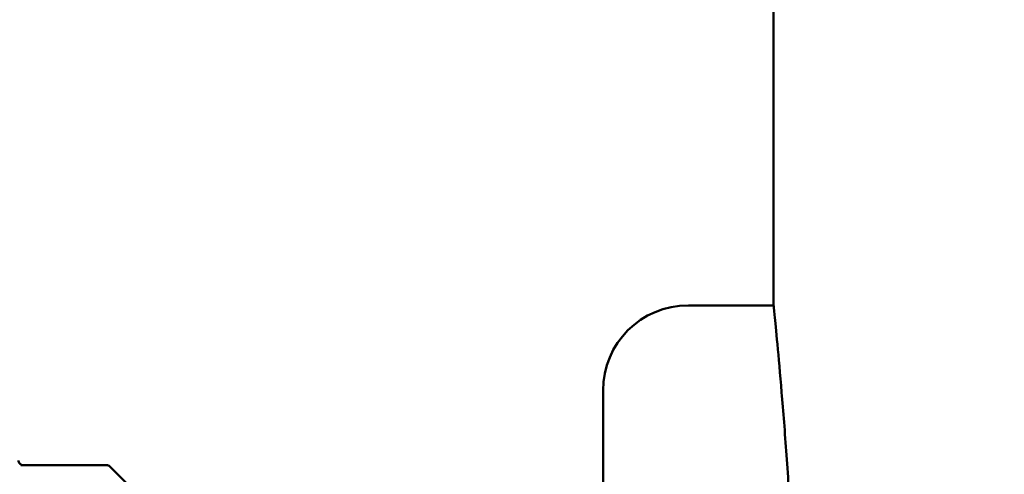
# Model space of a CAD drawing. Header units: inches. Extents: x 1 to 226, y 4 to 143.
# Tile 46 of 81: x 38.49 to 41.37, y 84.33 to 85.66. Entities that reach past the tile are written whole.
import ezdxf

# ---------------------------------------------------------------- set-up
doc = ezdxf.new("R2010")
doc.units = ezdxf.units.IN
doc.header["$LTSCALE"] = 6.666667
doc.header["$MEASUREMENT"] = 0
doc.layers.add('Dimension (ANSI)', color=7, linetype='Continuous', lineweight=25)
doc.layers.add('Visible (ANSI)', color=7, linetype='Continuous', lineweight=50)
doc.styles.add('Note Text (ANSI)', font='tahoma.ttf')
doc.dimstyles.new('Default (ANSI)', dxfattribs={"dimscale": 6.666667, "dimtxt": 0.12, "dimasz": 0.098425, "dimexe": 0.125, "dimexo": 0.0625, "dimgap": 0.031496, "dimtad": 0, "dimtih": 1, "dimtoh": 1, "dimrnd": 1e-08, "dimzin": 4, "dimdsep": 46, "dimtxsty": 'Note Text (ANSI)', "dimcen": 0.09, "dimdle": 0.393701, "dimclrd": 256, "dimclre": 256, "dimclrt": 256, "dimadec": 0, "dimazin": 1, "dimtfac": 1, "dimtofl": 0, "dimtmove": 0, "dimatfit": 3, "dimfxl": 1, "dimtolj": 1, "dimtzin": 4, "dimlwd": -1, "dimlwe": -1, "dimarcsym": 0})

# ---------------------------------------------------------------- blocks, each defined once
blk = doc.blocks.new('*D8')
at = {"layer": 'Defpoints', "color": 0, "transparency": 16777216}
for p in [(57.0828, 129.6246), (27.9819, 53.0246), (46.3546, 53.0246)]:
    blk.add_point(p, dxfattribs=at)
at = {"layer": 'Dimension (ANSI)', "transparency": 16777216}
for p, q in [((56.6662, 129.6246), (27.1486, 129.6246)), ((27.9819, 128.9685), (27.9819, 91.951)), ((27.9819, 53.6808), (27.9819, 90.6983)), ((45.9379, 53.0246), (27.1486, 53.0246))]:
    blk.add_line(p, q, dxfattribs=at)
for points in [[(27.8725, 128.9685), (28.0912, 128.9685), (27.9819, 129.6246)], [(27.8725, 53.6808), (28.0912, 53.6808), (27.9819, 53.0246)]]:
    blk.add_solid(points, dxfattribs=at)
at = {"layer": 'Dimension (ANSI)', "transparency": 16777216, "insert": (26.6629, 91.741), "char_height": 0.8, "attachment_point": 1, "style": 'Note Text (ANSI)'}
blk.add_mtext('\\A1;76.60', dxfattribs=at)

msp = doc.modelspace()

# ---------------------------------------------------------------- linework, layer by layer
at = {"layer": 'Visible (ANSI)'}
for p, q in [((40.6971, 90.3246), (40.6971, 84.8246)), ((40.4471, 84.8246), (40.6971, 84.8246)), ((40.1971, 82.0746), (40.1971, 84.5746)), ((38.7422, 84.3559), (38.4914, 84.3559)), ((38.8511, 84.2528), (38.7521, 84.3518))]:
    msp.add_line(p, q, dxfattribs=at)
for centre, radius, start, end in [((40.4471, 84.5746), 0.25, 90, 180), ((38.7422, 84.3419), 0.014, 45, 90)]:
    msp.add_arc(centre, radius, start, end, dxfattribs=at)
for points, knots in [([(40.6971, 84.8246), (40.6971, 84.8246), (40.698, 84.8156), (40.7018, 84.7776), (40.7046, 84.7487), (40.7117, 84.6721), (40.7159, 84.6244), (40.7251, 84.5143), (40.73, 84.4519), (40.7394, 84.3187), (40.7443, 84.2436), (40.7535, 84.0798), (40.7577, 83.9912), (40.7648, 83.8065), (40.7677, 83.7101), (40.7714, 83.5163), (40.7723, 83.4189), (40.7723, 83.3246)], [17.234482, 17.234482, 17.234482, 17.234482, 17.952584, 17.952584, 18.670687, 18.670687, 19.388789, 19.388789, 20.106891, 20.106891, 20.824996, 20.824996, 21.5431, 21.5431, 22.261205, 22.261205, 22.97931, 22.97931, 22.97931, 22.97931]), ([(38.4848, 84.3697), (38.4848, 84.3682), (38.4851, 84.3667), (38.486, 84.3638), (38.4868, 84.3624), (38.4886, 84.36), (38.4897, 84.359), (38.4916, 84.3577), (38.4922, 84.3573), (38.4935, 84.3568), (38.4941, 84.3565), (38.4955, 84.3561), (38.4963, 84.356), (38.4968, 84.3559)], [0, 0, 0, 0, 0.01143406, 0.01143406, 0.02297031, 0.02297031, 0.03449516, 0.03449516, 0.04013317, 0.04013317, 0.04541571, 0.04541571, 0.05180317, 0.05180317, 0.05180317, 0.05180317])]:
    msp.add_open_spline(points, degree=3, knots=knots, dxfattribs=at)
msp.add_open_spline([(38.4913, 84.3559), (38.4913, 84.3559), (38.4913, 84.3559), (38.4914, 84.3559)], degree=3, dxfattribs=at)

# ---------------------------------------------------------------- dimensions: what is measured, and where the dimension line sits
at = {"layer": 'Dimension (ANSI)'}
dim = msp.add_linear_dim(base=(27.9819, 53.0246), p1=(57.0828, 129.6246), p2=(46.3546, 53.0246), angle=90, dimstyle='Default (ANSI)', override={"dimgap": 0.031496, "dimdec": 2, "dimtol": 0, "dimlim": 0, "dimtp": 0, "dimtm": 0, "dimtdec": 2, "dimatfit": 1}, dxfattribs=at)
dim.commit()
dim.dimension.update_dxf_attribs({"geometry": '*D8', "text_midpoint": (27.9819, 91.3246), "dimtype": 160})

doc.saveas('drawing.dxf')
